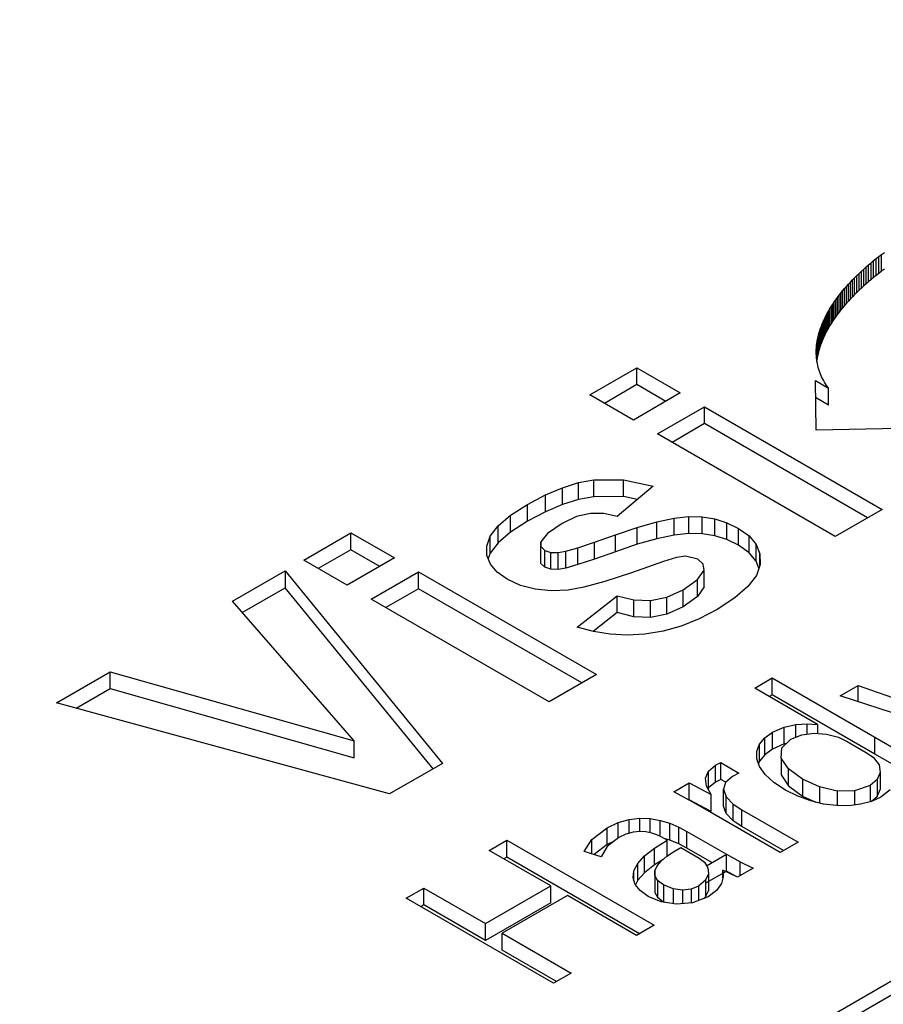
# Model space of a CAD drawing. Header units: millimetres. Extents: x 0 to 420, y 0 to 297.
# Tile 56 of 138: x 88.716 to 89.134, y 48.772 to 49.25. Entities that reach past the tile are written whole.
import ezdxf

# ---------------------------------------------------------------- set-up
doc = ezdxf.new("R2010")
doc.units = ezdxf.units.MM

msp = doc.modelspace()

# ---------------------------------------------------------------- linework, layer by layer
at = {"color": 7, "linetype": 'Continuous', "lineweight": 25}
for p, q in [((91.93042, 50.39544), (87.68778, 47.94621)), ((91.94042, 50.39445), (87.69778, 47.94522)), ((89.12832, 49.13172), (89.12956, 49.13274)), ((89.12956, 49.13274), (89.13082, 49.13374)), ((89.12956, 49.12457), (89.12956, 49.13274)), ((89.13082, 49.13374), (89.13211, 49.13474)), ((89.13082, 49.12557), (89.13082, 49.13374)), ((89.13211, 49.13474), (89.13342, 49.13574)), ((89.13211, 49.12658), (89.13211, 49.13474)), ((89.13342, 49.13574), (89.13475, 49.13673)), ((89.13342, 49.12757), (89.13342, 49.13574)), ((89.12249, 49.12657), (89.12361, 49.12761)), ((89.12361, 49.12761), (89.12474, 49.12865)), ((89.12361, 49.11944), (89.12361, 49.12761)), ((89.12474, 49.12865), (89.12591, 49.12968)), ((89.12474, 49.12048), (89.12474, 49.12865)), ((89.12591, 49.12968), (89.1271, 49.1307)), ((89.12591, 49.12151), (89.12591, 49.12968)), ((89.1271, 49.1307), (89.12832, 49.13172)), ((89.1271, 49.12254), (89.1271, 49.1307)), ((89.12832, 49.12356), (89.12832, 49.13172)), ((89.13342, 49.12757), (89.13211, 49.12658)), ((89.13475, 49.12856), (89.13342, 49.12757)), ((89.11829, 49.12236), (89.1193, 49.12342)), ((89.1193, 49.12342), (89.12033, 49.12447)), ((89.1193, 49.11526), (89.1193, 49.12342)), ((89.12033, 49.12447), (89.1214, 49.12552)), ((89.12033, 49.11631), (89.12033, 49.12447)), ((89.1214, 49.12552), (89.12249, 49.12657)), ((89.1214, 49.11736), (89.1214, 49.12552)), ((89.12249, 49.1184), (89.12249, 49.12657)), ((89.12832, 49.12356), (89.1271, 49.12254)), ((89.12956, 49.12457), (89.12832, 49.12356)), ((89.13082, 49.12557), (89.12956, 49.12457)), ((89.13211, 49.12658), (89.13082, 49.12557)), ((89.11367, 49.11704), (89.11453, 49.11811)), ((89.11453, 49.11811), (89.11543, 49.11917)), ((89.11453, 49.10994), (89.11453, 49.11811)), ((89.11543, 49.11917), (89.11636, 49.12024)), ((89.11543, 49.11101), (89.11543, 49.11917)), ((89.11636, 49.12024), (89.11731, 49.1213)), ((89.11636, 49.11208), (89.11636, 49.12024)), ((89.11731, 49.1213), (89.11829, 49.12236)), ((89.11731, 49.11314), (89.11731, 49.1213)), ((89.11829, 49.1142), (89.11829, 49.12236)), ((89.12249, 49.1184), (89.1214, 49.11736)), ((89.12361, 49.11944), (89.12249, 49.1184)), ((89.12474, 49.12048), (89.12361, 49.11944)), ((89.12591, 49.12151), (89.12474, 49.12048)), ((89.1271, 49.12254), (89.12591, 49.12151)), ((89.11048, 49.11275), (89.11123, 49.11382)), ((89.11123, 49.11382), (89.11201, 49.1149)), ((89.11123, 49.10566), (89.11123, 49.11382)), ((89.11201, 49.1149), (89.11282, 49.11597)), ((89.11201, 49.10673), (89.11201, 49.1149)), ((89.11282, 49.11597), (89.11367, 49.11704)), ((89.11282, 49.1078), (89.11282, 49.11597)), ((89.11367, 49.10887), (89.11367, 49.11704)), ((89.11829, 49.1142), (89.11731, 49.11314)), ((89.1193, 49.11526), (89.11829, 49.1142)), ((89.12033, 49.11631), (89.1193, 49.11526)), ((89.1214, 49.11736), (89.12033, 49.11631)), ((89.10718, 49.10739), (89.10777, 49.10846)), ((89.10777, 49.10846), (89.1084, 49.10953)), ((89.10777, 49.10029), (89.10777, 49.10846)), ((89.1084, 49.10953), (89.10906, 49.1106)), ((89.1084, 49.10136), (89.1084, 49.10953)), ((89.10906, 49.1106), (89.10976, 49.11168)), ((89.10906, 49.10243), (89.10906, 49.1106)), ((89.10976, 49.11168), (89.11048, 49.11275)), ((89.10976, 49.10351), (89.10976, 49.11168)), ((89.11048, 49.10458), (89.11048, 49.11275)), ((89.11367, 49.10887), (89.11282, 49.1078)), ((89.11453, 49.10994), (89.11367, 49.10887)), ((89.11543, 49.11101), (89.11453, 49.10994)), ((89.11636, 49.11208), (89.11543, 49.11101)), ((89.11731, 49.11314), (89.11636, 49.11208)), ((89.10508, 49.10312), (89.10556, 49.10418)), ((89.10556, 49.10418), (89.10606, 49.10525)), ((89.10556, 49.09602), (89.10556, 49.10418)), ((89.10606, 49.10525), (89.1066, 49.10632)), ((89.10606, 49.09708), (89.10606, 49.10525)), ((89.1066, 49.10632), (89.10718, 49.10739)), ((89.1066, 49.09815), (89.1066, 49.10632)), ((89.10718, 49.09922), (89.10718, 49.10739)), ((89.11048, 49.10458), (89.10976, 49.10351)), ((89.11123, 49.10566), (89.11048, 49.10458)), ((89.11201, 49.10673), (89.11123, 49.10566)), ((89.11282, 49.1078), (89.11201, 49.10673)), ((89.10349, 49.0989), (89.10383, 49.09994)), ((89.10383, 49.09994), (89.10422, 49.101)), ((89.10383, 49.09178), (89.10383, 49.09994)), ((89.10422, 49.101), (89.10463, 49.10206)), ((89.10422, 49.09284), (89.10422, 49.101)), ((89.10463, 49.10206), (89.10508, 49.10312)), ((89.10463, 49.09389), (89.10463, 49.10206)), ((89.10508, 49.09496), (89.10508, 49.10312)), ((89.10718, 49.09922), (89.1066, 49.09815)), ((89.10777, 49.10029), (89.10718, 49.09922)), ((89.1084, 49.10136), (89.10777, 49.10029)), ((89.10906, 49.10243), (89.1084, 49.10136)), ((89.10976, 49.10351), (89.10906, 49.10243)), ((89.10222, 49.09371), (89.1024, 49.09474)), ((89.1024, 49.09474), (89.10262, 49.09577)), ((89.1024, 49.08657), (89.1024, 49.09474)), ((89.10262, 49.09577), (89.10288, 49.09681)), ((89.10262, 49.0876), (89.10262, 49.09577)), ((89.10288, 49.09681), (89.10317, 49.09785)), ((89.10288, 49.08864), (89.10288, 49.09681)), ((89.10317, 49.09785), (89.10349, 49.0989)), ((89.10317, 49.08968), (89.10317, 49.09785)), ((89.10349, 49.09073), (89.10349, 49.0989)), ((89.10508, 49.09496), (89.10463, 49.09389)), ((89.10556, 49.09602), (89.10508, 49.09496)), ((89.10606, 49.09708), (89.10556, 49.09602)), ((89.1066, 49.09815), (89.10606, 49.09708)), ((89.10175, 49.08866), (89.10178, 49.08966)), ((89.10178, 49.08966), (89.10185, 49.09066)), ((89.10178, 49.08718), (89.10178, 49.08966)), ((89.10185, 49.09066), (89.10193, 49.09167)), ((89.10193, 49.09167), (89.10206, 49.09268)), ((89.10193, 49.08513), (89.10193, 49.09167)), ((89.10206, 49.09268), (89.10222, 49.09371)), ((89.10206, 49.08452), (89.10206, 49.09268)), ((89.10222, 49.08554), (89.10222, 49.09371)), ((89.10317, 49.08968), (89.10288, 49.08864)), ((89.10349, 49.09073), (89.10317, 49.08968)), ((89.10383, 49.09178), (89.10349, 49.09073)), ((89.10422, 49.09284), (89.10383, 49.09178)), ((89.10463, 49.09389), (89.10422, 49.09284)), ((89.10176, 49.08767), (89.10175, 49.08866)), ((89.1018, 49.08669), (89.10176, 49.08767)), ((89.10187, 49.08571), (89.1018, 49.08669)), ((89.10197, 49.08475), (89.10187, 49.08571)), ((89.1021, 49.08379), (89.10197, 49.08475)), ((89.10222, 49.08554), (89.10206, 49.08452)), ((89.1024, 49.08657), (89.10222, 49.08554)), ((89.10262, 49.0876), (89.1024, 49.08657)), ((89.10288, 49.08864), (89.10262, 49.0876)), ((88.99202, 49.06766), (89.01477, 49.0808)), ((89.01477, 49.0808), (89.03586, 49.06862)), ((89.01477, 49.07263), (89.01477, 49.0808)), ((89.10206, 49.08452), (89.10203, 49.08431)), ((89.10227, 49.08285), (89.1021, 49.08379)), ((89.10247, 49.0819), (89.10227, 49.08285)), ((89.1027, 49.08097), (89.10247, 49.0819)), ((89.10297, 49.08005), (89.1027, 49.08097)), ((89.10326, 49.07914), (89.10297, 49.08005)), ((89.10359, 49.07824), (89.10326, 49.07914)), ((89.10395, 49.07734), (89.10359, 49.07824)), ((89.10433, 49.07646), (89.10395, 49.07734)), ((89.10477, 49.07559), (89.10433, 49.07646)), ((89.10522, 49.07473), (89.10477, 49.07559)), ((89.01477, 49.07263), (88.99909, 49.06358)), ((89.02879, 49.06454), (89.01477, 49.07263)), ((89.1013, 49.07463), (89.10772, 49.07092)), ((89.10173, 49.05055), (89.1013, 49.07463)), ((89.1057, 49.07389), (89.10522, 49.07473)), ((89.10622, 49.07305), (89.1057, 49.07389)), ((89.10677, 49.07222), (89.10622, 49.07305)), ((89.10735, 49.07142), (89.10677, 49.07222)), ((89.10772, 49.07092), (89.10735, 49.07142)), ((89.10772, 49.06276), (89.10772, 49.07092)), ((89.0131, 49.05549), (88.99202, 49.06766)), ((89.03586, 49.06862), (89.0131, 49.05549)), ((89.10772, 49.06276), (89.10145, 49.06638)), ((89.02476, 49.04876), (89.04752, 49.06189)), ((89.04752, 49.06189), (89.13374, 49.01212)), ((89.04752, 49.05373), (89.04752, 49.06189)), ((89.04752, 49.05373), (89.03184, 49.04467)), ((89.12666, 49.00804), (89.04752, 49.05373)), ((89.14169, 49.05131), (89.10173, 49.05055)), ((89.11098, 48.99898), (89.02476, 49.04876)), ((88.97047, 49.01918), (88.97869, 49.02269)), ((88.97869, 49.02269), (88.98649, 49.02513)), ((88.97869, 49.01452), (88.97869, 49.02269)), ((88.98649, 49.02513), (88.99387, 49.02649)), ((88.98649, 49.01697), (88.98649, 49.02513)), ((88.99387, 49.02649), (89.00831, 49.02654)), ((88.99387, 49.01832), (88.99387, 49.02649)), ((89.02272, 49.02344), (89.00525, 49.00874)), ((89.00831, 49.02654), (89.02272, 49.02344)), ((89.00831, 49.01837), (89.00831, 49.02654)), ((88.96184, 49.0146), (88.97047, 49.01918)), ((88.97047, 49.01101), (88.97047, 49.01918)), ((88.99387, 49.01832), (88.98649, 49.01697)), ((89.00831, 49.01837), (88.99387, 49.01832)), ((89.01499, 49.01694), (89.00831, 49.01837)), ((88.95361, 49.00931), (88.96184, 49.0146)), ((88.96184, 49.00644), (88.96184, 49.0146)), ((88.97869, 49.01452), (88.97047, 49.01101)), ((88.98649, 49.01697), (88.97869, 49.01452)), ((88.94755, 49.00417), (88.95361, 49.00931)), ((88.95361, 49.00114), (88.95361, 49.00931)), ((88.97047, 49.01101), (88.96184, 49.00644)), ((88.98558, 49.00865), (88.97859, 49.00537)), ((88.9923, 49.01016), (88.98558, 49.00865)), ((88.9988, 49.01017), (88.9923, 49.01016)), ((89.00525, 49.00874), (88.9988, 49.01017)), ((89.0328, 49.00785), (89.03998, 49.00869)), ((89.03998, 49.00869), (89.04644, 49.00854)), ((89.03998, 49.00052), (89.03998, 49.00869)), ((89.04644, 49.00854), (89.05261, 49.00754)), ((89.04644, 49.00038), (89.04644, 49.00854)), ((89.13374, 49.01212), (89.11098, 48.99898)), ((88.94369, 48.99918), (88.94755, 49.00417)), ((88.94755, 48.996), (88.94755, 49.00417)), ((88.96184, 49.00644), (88.95361, 49.00114)), ((88.97859, 49.00537), (88.97151, 49.00055)), ((89.01499, 49.00342), (89.02447, 49.00611)), ((89.02447, 49.00611), (89.0328, 49.00785)), ((89.02447, 48.99794), (89.02447, 49.00611)), ((89.0328, 48.99969), (89.0328, 49.00785)), ((89.05261, 49.00754), (89.05848, 49.0057)), ((89.05261, 48.99938), (89.05261, 49.00754)), ((89.05848, 49.0057), (89.06406, 49.00299)), ((89.05848, 48.99753), (89.05848, 49.0057)), ((88.85334, 48.9876), (88.87619, 49.0008)), ((88.87619, 49.0008), (88.89728, 48.98862)), ((88.87619, 48.99263), (88.87619, 49.0008)), ((88.94204, 48.99435), (88.94369, 48.99918)), ((88.94369, 48.99102), (88.94369, 48.99918)), ((88.95361, 49.00114), (88.94755, 48.996)), ((88.97151, 49.00055), (88.96822, 48.99648)), ((88.99424, 48.99622), (89.00437, 48.99978)), ((89.00437, 48.99978), (89.01499, 49.00342)), ((89.00437, 48.99161), (89.00437, 48.99978)), ((89.01499, 48.99526), (89.01499, 49.00342)), ((89.0328, 48.99969), (89.02447, 48.99794)), ((89.03998, 49.00052), (89.0328, 48.99969)), ((89.04644, 49.00038), (89.03998, 49.00052)), ((89.05261, 48.99938), (89.04644, 49.00038)), ((89.05848, 48.99753), (89.05261, 48.99938)), ((89.06406, 49.00299), (89.06917, 48.99933)), ((89.06406, 48.99483), (89.06406, 49.00299)), ((89.06917, 48.99933), (89.07263, 48.99519)), ((89.06917, 48.99117), (89.06917, 48.99933)), ((88.94215, 48.9898), (88.94204, 48.99435)), ((88.94755, 48.996), (88.94369, 48.99102)), ((88.96822, 48.99648), (88.96832, 48.99417)), ((88.96822, 48.98831), (88.96822, 48.99648)), ((88.96832, 48.99417), (88.97027, 48.99232)), ((88.96832, 48.98601), (88.96832, 48.99417)), ((88.98624, 48.99359), (88.99424, 48.99622)), ((88.99424, 48.98805), (88.99424, 48.99622)), ((89.01499, 48.99526), (89.00437, 48.99161)), ((89.02447, 48.99794), (89.01499, 48.99526)), ((89.06406, 48.99483), (89.05848, 48.99753)), ((89.06917, 48.99117), (89.06406, 48.99483)), ((89.07263, 48.99519), (89.07444, 48.99058)), ((89.07263, 48.98703), (89.07263, 48.99519)), ((88.87619, 48.99263), (88.86041, 48.98352)), ((88.89021, 48.98454), (88.87619, 48.99263)), ((88.94386, 48.98562), (88.94215, 48.9898)), ((88.94369, 48.99102), (88.94276, 48.9883)), ((88.97027, 48.99232), (88.97308, 48.99133)), ((88.97027, 48.98416), (88.97027, 48.99232)), ((88.97308, 48.99133), (88.97668, 48.9912)), ((88.97308, 48.98317), (88.97308, 48.99133)), ((88.97668, 48.9912), (88.98039, 48.99192)), ((88.97668, 48.98303), (88.97668, 48.9912)), ((88.98039, 48.99192), (88.98624, 48.99359)), ((88.98039, 48.98375), (88.98039, 48.99192)), ((88.98624, 48.98543), (88.98624, 48.99359)), ((89.00437, 48.99161), (88.99424, 48.98805)), ((89.03834, 48.98957), (89.03402, 48.98886)), ((89.04428, 48.98802), (89.03834, 48.98957)), ((89.07263, 48.98703), (89.06917, 48.99117)), ((89.07444, 48.99058), (89.07455, 48.9855)), ((89.07444, 48.98517), (89.07444, 48.99058)), ((88.87443, 48.97543), (88.85334, 48.9876)), ((88.89728, 48.98862), (88.87443, 48.97543)), ((88.94714, 48.98181), (88.94386, 48.98562)), ((88.96832, 48.98601), (88.96822, 48.98831)), ((88.97027, 48.98416), (88.96832, 48.98601)), ((88.98624, 48.98543), (88.98039, 48.98375)), ((88.99424, 48.98805), (88.98624, 48.98543)), ((89.02768, 48.98686), (89.01217, 48.98135)), ((89.03402, 48.98886), (89.02768, 48.98686)), ((89.04696, 48.98559), (89.04428, 48.98802)), ((89.04739, 48.98274), (89.04696, 48.98559)), ((89.07393, 48.9837), (89.07263, 48.98703)), ((89.07455, 48.9855), (89.07272, 48.98015)), ((88.81877, 48.96765), (88.84426, 48.98236)), ((88.84426, 48.98236), (88.9206, 48.88908)), ((88.84426, 48.98236), (88.84426, 48.9742)), ((88.88609, 48.9687), (88.90894, 48.98189)), ((88.90894, 48.98189), (88.99516, 48.93212)), ((88.90894, 48.97373), (88.90894, 48.98189)), ((88.952, 48.97837), (88.94714, 48.98181)), ((88.97308, 48.98317), (88.97027, 48.98416)), ((88.97668, 48.98303), (88.97308, 48.98317)), ((88.98039, 48.98375), (88.97668, 48.98303)), ((89.01217, 48.98135), (88.99931, 48.97722)), ((89.04422, 48.97814), (89.04739, 48.98274)), ((89.04739, 48.97458), (89.04739, 48.98274)), ((89.07272, 48.98015), (89.06865, 48.97473)), ((88.95848, 48.97536), (88.952, 48.97837)), ((88.96558, 48.97348), (88.95848, 48.97536)), ((88.99931, 48.97722), (88.98912, 48.97447)), ((89.03724, 48.97318), (89.04422, 48.97814)), ((89.04422, 48.96998), (89.04422, 48.97814)), ((88.8235, 48.96221), (88.84426, 48.9742)), ((88.91606, 48.88646), (88.84426, 48.9742)), ((88.90894, 48.97373), (88.89316, 48.96462)), ((88.98808, 48.92804), (88.90894, 48.97373)), ((88.97328, 48.97272), (88.96558, 48.97348)), ((88.98158, 48.97309), (88.97328, 48.97272)), ((88.98912, 48.97447), (88.98158, 48.97309)), ((88.98594, 48.95515), (89.0053, 48.97035)), ((89.0053, 48.97035), (89.01341, 48.96827)), ((89.0053, 48.96218), (89.0053, 48.97035)), ((89.02927, 48.96956), (89.03724, 48.97318)), ((89.03724, 48.96502), (89.03724, 48.97318)), ((89.04739, 48.97458), (89.04422, 48.96998)), ((89.06865, 48.97473), (89.06233, 48.96923)), ((88.8777, 48.89998), (88.81877, 48.96765)), ((88.9723, 48.91893), (88.88609, 48.9687)), ((89.01341, 48.96827), (89.02137, 48.96794)), ((89.01341, 48.96011), (89.01341, 48.96827)), ((89.02137, 48.96794), (89.02927, 48.96956)), ((89.02137, 48.95977), (89.02137, 48.96794)), ((89.02927, 48.96139), (89.02927, 48.96956)), ((89.04422, 48.96998), (89.03724, 48.96502)), ((89.06233, 48.96923), (89.05374, 48.96365)), ((89.0053, 48.96218), (88.99361, 48.953)), ((89.01341, 48.96011), (89.0053, 48.96218)), ((89.02927, 48.96139), (89.02137, 48.95977)), ((89.03724, 48.96502), (89.02927, 48.96139)), ((89.05374, 48.96365), (89.04497, 48.9591)), ((89.02137, 48.95977), (89.01341, 48.96011)), ((89.04497, 48.9591), (89.03621, 48.95559)), ((88.99376, 48.95296), (88.98594, 48.95515)), ((89.00182, 48.95166), (88.99376, 48.95296)), ((89.01014, 48.95124), (89.00182, 48.95166)), ((89.01873, 48.95171), (89.01014, 48.95124)), ((89.02747, 48.95313), (89.01873, 48.95171)), ((89.03621, 48.95559), (89.02747, 48.95313)), ((88.73349, 48.91842), (88.75956, 48.93346)), ((88.75956, 48.93346), (88.8777, 48.89998)), ((88.75956, 48.9253), (88.75956, 48.93346)), ((88.99516, 48.93212), (88.9723, 48.91893)), ((89.07194, 48.92557), (89.0804, 48.93045)), ((89.0804, 48.93045), (89.1301, 48.90172)), ((89.0804, 48.92228), (89.0804, 48.93045)), ((88.74309, 48.91579), (88.75956, 48.9253)), ((88.75956, 48.9253), (88.8777, 48.89182)), ((89.10237, 48.90786), (89.07194, 48.92557)), ((89.11331, 48.9218), (89.12204, 48.92684)), ((89.12204, 48.92684), (89.15442, 48.91544)), ((89.12204, 48.91894), (89.12204, 48.92684)), ((88.89495, 48.87427), (88.73349, 48.91842)), ((89.0804, 48.92228), (89.07899, 48.92147)), ((89.1301, 48.89355), (89.0804, 48.92228)), ((89.17871, 48.9004), (89.11331, 48.9218)), ((89.09185, 48.90797), (89.09738, 48.90831)), ((89.09738, 48.90831), (89.10237, 48.90786)), ((89.09738, 48.90325), (89.09738, 48.90831)), ((89.07678, 48.90143), (89.08049, 48.90413)), ((89.08049, 48.90413), (89.08612, 48.90663)), ((89.08049, 48.89596), (89.08049, 48.90413)), ((89.08612, 48.90663), (89.09185, 48.90797)), ((89.08612, 48.89847), (89.08612, 48.90663)), ((89.09185, 48.90178), (89.09185, 48.90797)), ((89.09475, 48.90291), (89.10071, 48.90367)), ((89.10071, 48.90367), (89.10678, 48.90325)), ((89.10237, 48.90786), (89.10237, 48.90356)), ((89.10678, 48.90325), (89.11245, 48.90178)), ((88.8777, 48.89182), (88.8777, 48.89998)), ((89.07425, 48.89834), (89.07678, 48.90143)), ((89.07678, 48.89326), (89.07678, 48.90143)), ((89.08612, 48.89847), (89.08049, 48.89596)), ((89.085, 48.89655), (89.08945, 48.90084)), ((89.08727, 48.89873), (89.08612, 48.89847)), ((89.08945, 48.90084), (89.09475, 48.90291)), ((89.11245, 48.90178), (89.11669, 48.89973)), ((89.11669, 48.89973), (89.12563, 48.89458)), ((89.1301, 48.90172), (89.14235, 48.89469)), ((89.1301, 48.89355), (89.1301, 48.90172)), ((89.07295, 48.89494), (89.07425, 48.89834)), ((89.07295, 48.89131), (89.07295, 48.89494)), ((89.07295, 48.89129), (89.07295, 48.89494)), ((89.07425, 48.89018), (89.07425, 48.89834)), ((89.08049, 48.89596), (89.07678, 48.89326)), ((89.08472, 48.89162), (89.085, 48.89655)), ((89.12563, 48.89458), (89.1293, 48.89205)), ((88.9206, 48.88908), (88.89495, 48.87427)), ((89.05286, 48.88818), (89.05547, 48.88943)), ((89.05547, 48.88943), (89.06427, 48.88434)), ((89.05547, 48.88126), (89.05547, 48.88943)), ((89.07426, 48.88753), (89.07295, 48.89131)), ((89.07425, 48.89018), (89.07377, 48.88893)), ((89.07678, 48.89326), (89.07425, 48.89018)), ((89.08822, 48.88642), (89.08472, 48.89162)), ((89.08472, 48.89162), (89.08472, 48.88345)), ((89.1293, 48.89205), (89.13216, 48.88833)), ((89.14235, 48.88652), (89.1301, 48.89355)), ((89.04803, 48.88187), (89.04949, 48.88532)), ((89.04949, 48.88532), (89.05286, 48.88818)), ((89.04949, 48.87715), (89.04949, 48.88532)), ((89.05286, 48.88001), (89.05286, 48.88818)), ((89.06427, 48.88434), (89.0611, 48.88277)), ((89.07699, 48.88369), (89.07426, 48.88753)), ((89.09511, 48.88135), (89.08822, 48.88642)), ((89.08822, 48.87826), (89.08822, 48.88642)), ((89.13277, 48.88464), (89.13129, 48.88124)), ((89.13216, 48.88833), (89.13277, 48.88464)), ((89.13277, 48.88464), (89.13277, 48.87648)), ((89.03275, 48.87529), (89.04016, 48.87957)), ((89.04016, 48.87957), (89.05076, 48.87393)), ((89.04016, 48.87141), (89.04016, 48.87957)), ((89.04852, 48.87805), (89.04803, 48.88187)), ((89.05286, 48.88001), (89.04949, 48.87715)), ((89.05547, 48.88126), (89.05286, 48.88001)), ((89.05784, 48.87989), (89.05547, 48.88126)), ((89.05781, 48.87987), (89.05687, 48.87651)), ((89.0611, 48.88277), (89.05781, 48.87987)), ((89.08116, 48.87985), (89.07699, 48.88369)), ((89.08684, 48.87611), (89.08116, 48.87985)), ((89.08472, 48.88345), (89.08822, 48.87826)), ((89.10332, 48.87762), (89.09511, 48.88135)), ((89.09511, 48.88135), (89.09511, 48.87319)), ((89.13129, 48.88124), (89.12789, 48.8784)), ((89.13129, 48.88124), (89.13129, 48.87308)), ((89.04052, 48.87111), (89.03275, 48.87529)), ((89.05076, 48.87393), (89.04852, 48.87805)), ((89.04949, 48.87715), (89.04928, 48.87665)), ((89.05687, 48.87651), (89.05814, 48.87291)), ((89.05687, 48.86834), (89.05687, 48.87651)), ((89.09284, 48.87311), (89.08684, 48.87611)), ((89.08822, 48.87826), (89.09511, 48.87319)), ((89.11196, 48.87565), (89.10332, 48.87762)), ((89.10332, 48.87762), (89.10332, 48.86983)), ((89.12036, 48.87578), (89.11196, 48.87565)), ((89.11196, 48.87565), (89.11196, 48.86857)), ((89.12789, 48.8784), (89.12036, 48.87578)), ((89.12036, 48.87578), (89.12036, 48.86888)), ((89.12789, 48.8784), (89.12789, 48.87048)), ((89.13129, 48.87308), (89.13277, 48.87648)), ((89.13764, 48.87626), (89.13307, 48.87275)), ((89.04016, 48.87141), (89.04007, 48.87135)), ((89.05076, 48.86576), (89.04016, 48.87141)), ((89.04906, 48.86627), (89.04052, 48.87111)), ((89.05076, 48.86576), (89.05076, 48.87393)), ((89.05814, 48.87291), (89.06154, 48.86931)), ((89.05814, 48.86474), (89.05814, 48.87291)), ((89.09905, 48.87085), (89.09284, 48.87311)), ((89.09511, 48.87319), (89.10159, 48.87024)), ((89.10532, 48.86935), (89.09905, 48.87085)), ((89.12845, 48.87063), (89.12324, 48.86923)), ((89.12833, 48.8706), (89.13129, 48.87308)), ((89.13307, 48.87275), (89.12845, 48.87063)), ((89.08432, 48.84592), (89.04906, 48.86627)), ((89.05814, 48.86474), (89.05687, 48.86834)), ((89.06154, 48.86931), (89.06563, 48.86662)), ((89.06154, 48.86114), (89.06154, 48.86931)), ((89.06563, 48.86662), (89.09291, 48.85087)), ((89.06563, 48.85845), (89.06563, 48.86662)), ((89.11154, 48.86857), (89.10532, 48.86935)), ((89.11755, 48.86854), (89.11154, 48.86857)), ((89.12324, 48.86923), (89.11755, 48.86854)), ((89.00034, 48.85786), (89.00572, 48.86041)), ((89.00572, 48.86041), (89.01104, 48.86191)), ((89.00572, 48.85292), (89.00572, 48.86041)), ((89.01104, 48.86191), (89.01624, 48.8625)), ((89.01104, 48.85524), (89.01104, 48.86191)), ((89.01624, 48.8625), (89.0213, 48.8623)), ((89.01624, 48.85604), (89.01624, 48.8625)), ((89.0213, 48.8623), (89.02615, 48.86143)), ((89.0213, 48.85539), (89.0213, 48.8623)), ((89.02615, 48.86143), (89.03075, 48.86002)), ((89.02615, 48.85367), (89.02615, 48.86143)), ((89.06154, 48.86114), (89.05814, 48.86474)), ((89.06563, 48.85845), (89.06154, 48.86114)), ((88.99302, 48.85221), (89.00034, 48.85786)), ((89.00034, 48.84969), (89.00034, 48.85786)), ((89.01293, 48.85576), (89.00953, 48.85483)), ((89.01617, 48.85605), (89.01293, 48.85576)), ((89.01921, 48.85583), (89.01617, 48.85605)), ((89.02201, 48.85524), (89.01921, 48.85583)), ((89.03075, 48.86002), (89.03508, 48.85821)), ((89.03075, 48.85186), (89.03075, 48.86002)), ((89.03508, 48.85821), (89.03907, 48.85611)), ((89.03508, 48.85005), (89.03508, 48.85821)), ((89.03907, 48.85611), (89.0582, 48.84505)), ((89.03907, 48.84795), (89.03907, 48.85611)), ((89.08584, 48.84679), (89.06563, 48.85845)), ((88.9432, 48.8469), (88.95172, 48.85181)), ((88.95172, 48.85181), (89.02313, 48.81059)), ((88.95172, 48.84365), (88.95172, 48.85181)), ((88.98922, 48.84632), (88.99302, 48.85221)), ((88.99302, 48.84517), (88.99302, 48.85221)), ((89.00349, 48.85118), (89.00034, 48.84969)), ((89.006, 48.85314), (89.00038, 48.84876)), ((89.00953, 48.85483), (89.006, 48.85314)), ((89.02449, 48.85441), (89.02201, 48.85524)), ((89.02332, 48.84803), (89.02948, 48.85188)), ((89.02663, 48.85345), (89.02449, 48.85441)), ((89.02838, 48.85252), (89.02663, 48.85345)), ((89.03075, 48.85186), (89.0281, 48.85267)), ((89.02948, 48.85188), (89.02838, 48.85252)), ((89.02948, 48.8441), (89.02948, 48.85188)), ((89.03508, 48.85005), (89.03075, 48.85186)), ((89.09291, 48.85087), (89.08432, 48.84592)), ((88.97306, 48.82966), (88.9432, 48.8469)), ((88.99748, 48.84383), (88.98922, 48.84632)), ((89.00034, 48.84969), (88.99407, 48.84486)), ((89.00038, 48.84876), (88.99748, 48.84383)), ((89.01858, 48.84425), (89.02332, 48.84803)), ((89.02332, 48.83986), (89.02332, 48.84803)), ((89.02939, 48.84403), (89.03263, 48.84623)), ((89.03263, 48.84623), (89.03618, 48.84827)), ((89.03907, 48.84795), (89.03508, 48.85005)), ((89.03618, 48.84827), (89.04504, 48.84316)), ((89.05116, 48.84096), (89.03907, 48.84795)), ((88.95172, 48.84365), (88.95027, 48.84281)), ((89.01606, 48.80651), (88.95172, 48.84365)), ((89.01527, 48.84057), (89.01858, 48.84425)), ((89.01858, 48.83608), (89.01858, 48.84425)), ((89.02761, 48.84255), (89.02332, 48.83986)), ((89.02462, 48.83938), (89.02664, 48.84174)), ((89.02664, 48.84174), (89.02939, 48.84403)), ((89.04504, 48.84316), (89.04761, 48.8412)), ((89.04761, 48.8412), (89.04863, 48.83952)), ((89.04863, 48.83948), (89.0582, 48.84505)), ((89.05825, 48.84504), (89.0649, 48.84139)), ((89.05825, 48.83688), (89.05825, 48.84504)), ((89.0649, 48.84139), (89.07121, 48.83835)), ((89.0649, 48.8347), (89.0649, 48.84139)), ((89.01293, 48.83364), (89.01338, 48.83703)), ((89.01338, 48.83703), (89.01527, 48.84057)), ((89.01338, 48.83219), (89.01338, 48.83703)), ((89.01527, 48.83241), (89.01527, 48.84057)), ((89.02332, 48.83986), (89.01858, 48.83608)), ((89.0235, 48.837), (89.02462, 48.83938)), ((89.02352, 48.83464), (89.0235, 48.837)), ((89.0235, 48.837), (89.0235, 48.82884)), ((89.04863, 48.83952), (89.04925, 48.8385)), ((89.04863, 48.83132), (89.05825, 48.83688)), ((89.04865, 48.83949), (89.04865, 48.83949)), ((89.04925, 48.8385), (89.04954, 48.83551)), ((89.05642, 48.83728), (89.05656, 48.83404)), ((89.06358, 48.83394), (89.05642, 48.83728)), ((89.05642, 48.83347), (89.05642, 48.83728)), ((89.06359, 48.83394), (89.05825, 48.83688)), ((89.07121, 48.83835), (89.06358, 48.83394)), ((89.01392, 48.83042), (89.01293, 48.83364)), ((89.01527, 48.83241), (89.0141, 48.83021)), ((89.01858, 48.83608), (89.01527, 48.83241)), ((89.02487, 48.83234), (89.02352, 48.83464)), ((89.02352, 48.83464), (89.02352, 48.82648)), ((89.02775, 48.83013), (89.02487, 48.83234)), ((89.02487, 48.83234), (89.02487, 48.82417)), ((89.04812, 48.83246), (89.04463, 48.8296)), ((89.04954, 48.83551), (89.04812, 48.83246)), ((89.04812, 48.83246), (89.04812, 48.8243)), ((89.04954, 48.83551), (89.04954, 48.82734)), ((89.05656, 48.83404), (89.05576, 48.83078)), ((88.903, 48.82369), (88.91155, 48.82862)), ((88.91155, 48.82862), (88.94141, 48.81139)), ((88.91155, 48.82046), (88.91155, 48.82862)), ((88.94141, 48.81139), (88.97306, 48.82966)), ((88.97306, 48.82149), (88.97306, 48.82966)), ((89.01637, 48.82741), (89.01392, 48.83042)), ((89.02027, 48.82462), (89.01637, 48.82741)), ((89.0235, 48.82884), (89.02352, 48.82648)), ((89.03238, 48.8282), (89.02775, 48.83013)), ((89.02775, 48.83013), (89.02775, 48.82196)), ((89.03688, 48.8276), (89.03238, 48.8282)), ((89.03238, 48.8282), (89.03238, 48.8211)), ((89.04104, 48.82814), (89.03688, 48.8276)), ((89.03688, 48.8276), (89.03688, 48.82109)), ((89.04463, 48.8296), (89.04104, 48.82814)), ((89.04104, 48.82814), (89.04104, 48.82146)), ((89.04463, 48.8296), (89.04463, 48.8226)), ((89.04812, 48.8243), (89.04954, 48.82734)), ((89.05344, 48.8275), (89.04937, 48.82443)), ((89.05576, 48.83078), (89.05344, 48.8275)), ((88.97441, 48.78246), (88.903, 48.82369)), ((88.98111, 48.82501), (88.94946, 48.80674)), ((89.01461, 48.80567), (88.98111, 48.82501)), ((89.02662, 48.82199), (89.02027, 48.82462)), ((89.02352, 48.82648), (89.02487, 48.82417)), ((89.02487, 48.82417), (89.02775, 48.82196)), ((89.04937, 48.82443), (89.04184, 48.82153)), ((89.04732, 48.82364), (89.04812, 48.8243)), ((88.91155, 48.82046), (88.91007, 48.81961)), ((88.94141, 48.80322), (88.91155, 48.82046)), ((88.97306, 48.82149), (88.94141, 48.80322)), ((89.03403, 48.82084), (89.02662, 48.82199)), ((89.02775, 48.82196), (89.02831, 48.82173)), ((89.04184, 48.82153), (89.03403, 48.82084)), ((88.94141, 48.80322), (88.94141, 48.81139)), ((89.02313, 48.81059), (89.01461, 48.80567)), ((88.94946, 48.80674), (88.98296, 48.7874)), ((88.94946, 48.79857), (88.94946, 48.80674)), ((88.97589, 48.78332), (88.94946, 48.79857)), ((88.98296, 48.7874), (88.97441, 48.78246))]:
    msp.add_line(p, q, dxfattribs=at)
at = {"color": 1, "linetype": 'Continuous', "lineweight": 25}
msp.add_line((89.10185, 49.08604), (89.10185, 49.09066), dxfattribs=at)

doc.saveas('drawing.dxf')
